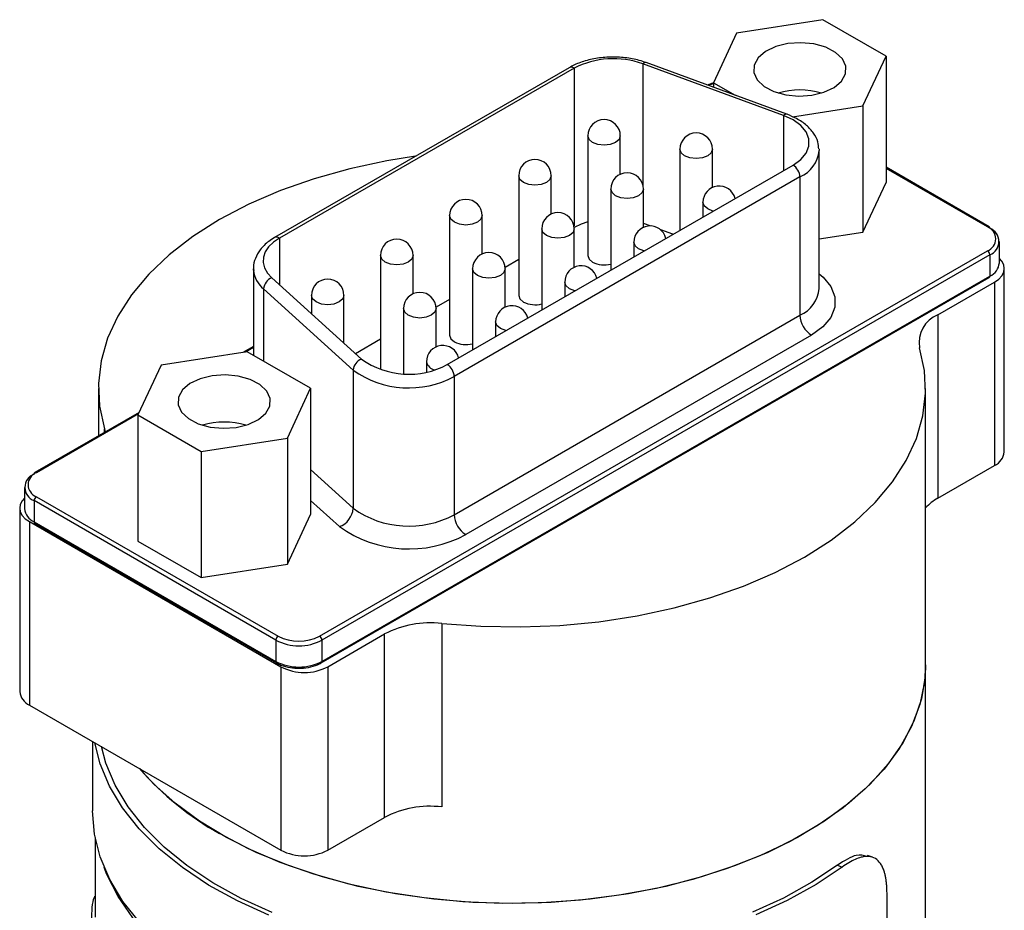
# Model space of a CAD drawing. Header units: inches. Extents: x 3.16 to 12.52, y 1.38 to 9.55.
# Tile 13 of 13: x 11.04 to 11.63, y 9.01 to 9.55. Entities that reach past the tile are written whole.
import ezdxf

# ---------------------------------------------------------------- set-up
doc = ezdxf.new("R2010")
doc.units = ezdxf.units.IN
doc.header["$MEASUREMENT"] = 0

msp = doc.modelspace()

# ---------------------------------------------------------------- linework, layer by layer
at = {"color": 7, "linetype": 'Continuous', "lineweight": 25}
for p, q in [((11.52124, 9.55209), (11.46909, 9.54403)), ((11.55941, 9.53006), (11.52124, 9.55209)), ((11.46909, 9.54403), (11.45512, 9.51392)), ((11.54544, 9.49995), (11.55941, 9.53006)), ((11.55941, 9.53006), (11.55941, 9.45371)), ((11.36784, 9.52306), (11.18979, 9.42027)), ((11.37079, 9.52277), (11.19275, 9.41998)), ((11.37079, 9.52277), (11.37079, 9.42733)), ((11.49749, 9.49415), (11.41242, 9.5254)), ((11.41242, 9.5254), (11.41242, 9.45204)), ((11.49952, 9.49488), (11.41446, 9.52612)), ((11.45512, 9.51392), (11.46816, 9.5064)), ((11.45512, 9.51392), (11.45512, 9.51119)), ((11.50287, 9.49337), (11.54544, 9.49995)), ((11.54544, 9.49995), (11.54544, 9.42361)), ((11.49749, 9.49415), (11.49749, 9.46091)), ((11.37911, 9.48182), (11.37911, 9.40948)), ((11.39879, 9.45863), (11.39879, 9.48182)), ((11.43478, 9.47378), (11.43478, 9.42471)), ((11.45447, 9.4506), (11.45447, 9.47378)), ((11.51887, 9.47375), (11.51889, 9.47303)), ((11.51889, 9.38945), (11.51889, 9.47303)), ((11.2942, 9.34355), (11.50318, 9.4642)), ((11.62169, 9.42686), (11.55941, 9.46281)), ((11.62071, 9.42676), (11.55941, 9.46215)), ((11.50736, 9.45696), (11.29838, 9.33632)), ((11.33735, 9.45771), (11.33735, 9.38538)), ((11.35703, 9.43452), (11.35703, 9.45771)), ((11.50736, 9.45696), (11.50736, 9.37338)), ((11.54544, 9.42361), (11.55941, 9.45371)), ((11.39303, 9.44967), (11.39303, 9.4006)), ((11.41271, 9.42649), (11.41271, 9.44967)), ((11.4487, 9.44164), (11.4487, 9.43275)), ((11.29559, 9.4336), (11.29559, 9.36127)), ((11.31528, 9.41042), (11.31528, 9.4336)), ((11.41675, 9.42737), (11.41271, 9.42886)), ((11.35127, 9.42557), (11.35127, 9.3765)), ((11.37095, 9.40238), (11.37095, 9.42557)), ((11.43059, 9.42229), (11.42319, 9.42501)), ((11.51889, 9.4195), (11.54544, 9.42361)), ((11.19275, 9.41998), (11.19275, 9.3918)), ((11.40695, 9.41753), (11.40695, 9.40864)), ((11.62787, 9.40506), (11.62787, 9.41792)), ((11.21704, 9.17927), (11.62071, 9.4123)), ((11.6221, 9.40989), (11.21844, 9.17686)), ((11.25383, 9.4095), (11.25383, 9.34048)), ((11.27352, 9.38631), (11.27352, 9.4095)), ((11.6221, 9.40989), (11.6221, 9.39703)), ((11.33735, 9.40702), (11.32916, 9.40229)), ((11.17704, 9.4015), (11.17704, 9.34912)), ((11.17707, 9.40067), (11.17704, 9.4015)), ((11.21844, 9.164), (11.6221, 9.39703)), ((11.30951, 9.40146), (11.30951, 9.35239)), ((11.3292, 9.37828), (11.3292, 9.40146)), ((11.63086, 9.2907), (11.63086, 9.40161)), ((11.18818, 9.39595), (11.24231, 9.34684)), ((11.21803, 9.1631), (11.62169, 9.39613)), ((11.36519, 9.39342), (11.36519, 9.38453)), ((11.59064, 9.37361), (11.625, 9.39344)), ((11.625, 9.39344), (11.625, 9.28254)), ((11.23733, 9.34019), (11.18319, 9.3893)), ((11.18319, 9.3893), (11.18319, 9.34557)), ((11.21207, 9.38539), (11.21207, 9.37427)), ((11.23176, 9.35641), (11.23176, 9.38539)), ((11.29559, 9.38291), (11.2874, 9.37818)), ((11.26775, 9.37735), (11.26775, 9.33796)), ((11.28744, 9.35417), (11.28744, 9.37735)), ((11.29838, 9.25274), (11.50736, 9.37338)), ((11.59064, 9.37361), (11.59064, 9.2627)), ((11.32343, 9.36932), (11.32343, 9.36043)), ((11.51432, 9.36132), (11.30534, 9.24068)), ((11.25383, 9.3588), (11.23873, 9.35009)), ((11.17334, 9.35126), (11.1212, 9.34319)), ((11.17704, 9.35451), (11.17069, 9.35085)), ((11.17704, 9.35385), (11.17226, 9.35109)), ((11.21151, 9.32922), (11.17334, 9.35126)), ((11.1212, 9.34319), (11.10723, 9.31309)), ((11.28167, 9.34521), (11.28167, 9.339)), ((11.23733, 9.34019), (11.23733, 9.25661)), ((11.29838, 9.33632), (11.29838, 9.25274)), ((11.08332, 9.32915), (11.08332, 9.30041)), ((11.19754, 9.29912), (11.21151, 9.32922)), ((11.21151, 9.32922), (11.21151, 9.25287)), ((11.58332, 9.16199), (11.58332, 9.32915)), ((11.10794, 9.31462), (11.04485, 9.2782)), ((11.10751, 9.31371), (11.04584, 9.2781)), ((11.10723, 9.31309), (11.1454, 9.29105)), ((11.10723, 9.31309), (11.10723, 9.23674)), ((11.08695, 9.30463), (11.08737, 9.30275)), ((11.08695, 9.3025), (11.08695, 9.30463)), ((11.1454, 9.29105), (11.19754, 9.29912)), ((11.19754, 9.29912), (11.19754, 9.22277)), ((11.1454, 9.29105), (11.1454, 9.21471)), ((11.21151, 9.28002), (11.23733, 9.25661)), ((11.59064, 9.2627), (11.625, 9.28254)), ((11.03868, 9.26926), (11.03868, 9.2564)), ((11.1906, 9.17686), (11.04444, 9.26123)), ((11.04444, 9.26123), (11.04444, 9.24837)), ((11.04584, 9.26364), (11.19199, 9.17927)), ((11.22902, 9.24552), (11.21151, 9.2614)), ((11.03578, 9.2567), (11.03578, 9.14579)), ((11.04164, 9.24853), (11.19366, 9.16077)), ((11.04164, 9.24853), (11.04164, 9.13762)), ((11.04444, 9.24837), (11.1906, 9.164)), ((11.19754, 9.22277), (11.21151, 9.25287)), ((11.04485, 9.24747), (11.19101, 9.1631)), ((11.10723, 9.23674), (11.1454, 9.21471)), ((11.1454, 9.21471), (11.19754, 9.22277)), ((11.29083, 9.18693), (11.29083, 9.07602)), ((11.1906, 9.17686), (11.1906, 9.164)), ((11.21844, 9.17686), (11.21844, 9.164)), ((11.22195, 9.16077), (11.25631, 9.1806)), ((11.25631, 9.06969), (11.25631, 9.1806)), ((11.19366, 9.16077), (11.19366, 9.04986)), ((11.22195, 9.16077), (11.22195, 9.04986)), ((11.58332, 8.21364), (11.58332, 9.16199)), ((11.04164, 9.13762), (11.19366, 9.04986)), ((11.07982, 9.11558), (11.07982, 9.07358)), ((11.22195, 9.04986), (11.25631, 9.06969)), ((11.08135, 9.05752), (11.08135, 9.00929)), ((11.55121, 9.04559), (11.54808, 9.04667)), ((11.53013, 9.04085), (11.53289, 9.0396)), ((11.55997, 8.21866), (11.55997, 9.02346))]:
    msp.add_line(p, q, dxfattribs=at)
at = {"color": 7, "linetype": 'Continuous', "lineweight": 25, "flags": 128}
for points in [[(11.50002, 9.5376), (11.49269, 9.53579), (11.48655, 9.53286), (11.48208, 9.52905), (11.47965, 9.52467), (11.47946, 9.52007), (11.48153, 9.51563), (11.48567, 9.5117), (11.49157, 9.5086), (11.49874, 9.50659), (11.5066, 9.50583), (11.51451, 9.50638), (11.52184, 9.50819), (11.52798, 9.51112), (11.53245, 9.51493), (11.53488, 9.51931), (11.53507, 9.52391), (11.533, 9.52835), (11.52886, 9.53228), (11.52296, 9.53538), (11.51579, 9.53739), (11.50793, 9.53815), (11.50002, 9.5376)], [(11.45512, 9.51332), (11.45218, 9.5124), (11.452, 9.51233)], [(11.50318, 9.4642), (11.50784, 9.46757), (11.51109, 9.47145), (11.51277, 9.47565), (11.51278, 9.47996), (11.51115, 9.48417), (11.50793, 9.48806), (11.5033, 9.49145), (11.49749, 9.49415)], [(11.38199, 9.4778), (11.37986, 9.47964), (11.37911, 9.48182)], [(11.39879, 9.48182), (11.39804, 9.47964), (11.39591, 9.4778), (11.39272, 9.47657), (11.38895, 9.47613), (11.38518, 9.47657), (11.38199, 9.4778)], [(11.43767, 9.46976), (11.43553, 9.47161), (11.43478, 9.47378)], [(11.45447, 9.47378), (11.45372, 9.47161), (11.45159, 9.46976), (11.44839, 9.46853), (11.44463, 9.4681), (11.44086, 9.46853), (11.43767, 9.46976)], [(11.27507, 9.4695), (11.25769, 9.46671), (11.23529, 9.46192), (11.21378, 9.45591), (11.19336, 9.44874), (11.17422, 9.44048), (11.15654, 9.4312), (11.14047, 9.42099), (11.12616, 9.40995), (11.11375, 9.39816), (11.10334, 9.38574), (11.09503, 9.37281), (11.0889, 9.35948), (11.085, 9.34587), (11.08337, 9.33211), (11.08402, 9.31832), (11.08695, 9.30463)], [(11.34023, 9.45369), (11.3381, 9.45553), (11.33735, 9.45771)], [(11.35703, 9.45771), (11.35628, 9.45553), (11.35415, 9.45369), (11.35096, 9.45246), (11.34719, 9.45203), (11.34342, 9.45246), (11.34023, 9.45369)], [(11.39591, 9.44566), (11.39378, 9.4475), (11.39303, 9.44967)], [(11.41271, 9.44967), (11.41196, 9.4475), (11.40983, 9.44566), (11.40664, 9.44442), (11.40287, 9.44399), (11.3991, 9.44442), (11.39591, 9.44566)], [(11.45159, 9.43762), (11.44945, 9.43946), (11.4487, 9.44164)], [(11.29847, 9.42958), (11.29634, 9.43143), (11.29559, 9.4336)], [(11.31528, 9.4336), (11.31453, 9.43143), (11.31239, 9.42958), (11.3092, 9.42835), (11.30543, 9.42792), (11.30167, 9.42835), (11.29847, 9.42958)], [(11.45495, 9.43635), (11.45478, 9.43639), (11.45159, 9.43762)], [(11.37911, 9.42983), (11.37511, 9.42843), (11.37079, 9.42632)], [(11.35415, 9.42155), (11.35202, 9.42339), (11.35127, 9.42557)], [(11.37095, 9.42557), (11.3702, 9.42339), (11.36807, 9.42155), (11.36488, 9.42032), (11.36111, 9.41988), (11.35734, 9.42032), (11.35415, 9.42155)], [(11.19275, 9.41998), (11.1891, 9.41749), (11.18624, 9.41468), (11.18423, 9.41163), (11.18314, 9.40843), (11.183, 9.40517), (11.18382, 9.40194), (11.18556, 9.39884), (11.18818, 9.39595)], [(11.40983, 9.41351), (11.4077, 9.41536), (11.40695, 9.41753)], [(11.25672, 9.40548), (11.25458, 9.40732), (11.25383, 9.4095)], [(11.27352, 9.4095), (11.27277, 9.40732), (11.27063, 9.40548), (11.26744, 9.40425), (11.26367, 9.40381), (11.25991, 9.40425), (11.25672, 9.40548)], [(11.37911, 9.40948), (11.37986, 9.40731), (11.38199, 9.40547)], [(11.41319, 9.41224), (11.41302, 9.41228), (11.40983, 9.41351)], [(11.625, 9.39344), (11.62749, 9.39519), (11.62933, 9.39719), (11.63047, 9.39936), (11.63086, 9.40161), (11.63047, 9.40386), (11.62933, 9.40603), (11.62787, 9.40768)], [(11.31239, 9.39744), (11.31026, 9.39929), (11.30951, 9.40146)], [(11.3292, 9.40146), (11.32845, 9.39929), (11.32631, 9.39744), (11.32312, 9.39621), (11.31935, 9.39578), (11.31559, 9.39621), (11.31239, 9.39744)], [(11.51889, 9.39846), (11.5213, 9.39643), (11.52603, 9.3907), (11.52844, 9.38451), (11.52841, 9.37817), (11.52595, 9.37199), (11.52117, 9.36628), (11.51432, 9.36132)], [(11.36807, 9.38941), (11.36594, 9.39125), (11.36519, 9.39342)], [(11.21496, 9.38137), (11.21282, 9.38321), (11.21207, 9.38539)], [(11.23176, 9.38539), (11.23101, 9.38321), (11.22888, 9.38137), (11.22568, 9.38014), (11.22192, 9.37971), (11.21815, 9.38014), (11.21496, 9.38137)], [(11.33735, 9.38538), (11.3381, 9.3832), (11.34023, 9.38136)], [(11.37143, 9.38814), (11.37126, 9.38817), (11.36807, 9.38941)], [(11.27063, 9.37334), (11.2685, 9.37518), (11.26775, 9.37735)], [(11.28744, 9.37735), (11.28669, 9.37518), (11.28455, 9.37334), (11.28136, 9.3721), (11.27759, 9.37167), (11.27383, 9.3721), (11.27063, 9.37334)], [(11.32631, 9.3653), (11.32418, 9.36714), (11.32343, 9.36932)], [(11.29559, 9.36127), (11.29634, 9.3591), (11.29847, 9.35725)], [(11.32967, 9.36403), (11.32951, 9.36407), (11.32631, 9.3653)], [(11.29083, 9.18693), (11.31455, 9.18524), (11.33844, 9.18486), (11.36227, 9.1858), (11.38585, 9.18805), (11.40894, 9.19159), (11.43135, 9.19639), (11.45286, 9.2024), (11.47327, 9.20956), (11.49241, 9.21782), (11.51009, 9.2271), (11.52616, 9.23731), (11.54047, 9.24836), (11.55289, 9.26014), (11.56329, 9.27256), (11.5716, 9.28549), (11.57774, 9.29883), (11.58163, 9.31243), (11.58326, 9.3262), (11.58261, 9.33999), (11.57968, 9.35368)], [(11.15212, 9.33677), (11.1448, 9.33496), (11.13865, 9.33203), (11.13418, 9.32822), (11.13176, 9.32383), (11.13157, 9.31923), (11.13363, 9.31479), (11.13778, 9.31086), (11.14367, 9.30777), (11.15084, 9.30576), (11.1587, 9.30499), (11.16662, 9.30554), (11.17394, 9.30735), (11.18009, 9.31028), (11.18455, 9.31409), (11.18698, 9.31847), (11.18717, 9.32307), (11.18511, 9.32752), (11.18096, 9.33145), (11.17506, 9.33454), (11.16789, 9.33655), (11.16003, 9.33731), (11.15212, 9.33677)], [(11.03868, 9.26268), (11.0373, 9.26111), (11.03616, 9.25895), (11.03578, 9.2567), (11.03616, 9.25444), (11.0373, 9.25228), (11.03915, 9.25028), (11.04164, 9.24853)], [(11.58332, 9.16199), (11.58268, 9.15169), (11.57986, 9.13805), (11.5748, 9.12463), (11.56755, 9.11155), (11.55819, 9.09893), (11.54679, 9.08687), (11.53345, 9.0755), (11.5183, 9.06491), (11.50148, 9.05519), (11.48314, 9.04645), (11.46343, 9.03875), (11.44255, 9.03217), (11.42068, 9.02676), (11.39802, 9.02258), (11.37477, 9.01966), (11.35115, 9.01803), (11.32737, 9.0177), (11.30364, 9.01868), (11.28018, 9.02096), (11.25719, 9.02452), (11.2349, 9.02932), (11.2135, 9.03532), (11.19319, 9.04247), (11.17414, 9.0507), (11.15654, 9.05993)], [(11.58332, 9.16199), (11.58303, 9.15512), (11.58077, 9.14145), (11.57627, 9.12796), (11.56957, 9.11478), (11.56072, 9.10203), (11.54982, 9.08982), (11.53696, 9.07827), (11.52225, 9.06748), (11.50584, 9.05754), (11.48786, 9.04854), (11.46848, 9.04057), (11.44787, 9.03371), (11.42623, 9.028), (11.40375, 9.02351), (11.38063, 9.02027), (11.35708, 9.01832), (11.33332, 9.01766)], [(11.18643, 9.01057), (11.16744, 9.01917), (11.14996, 9.02879), (11.13414, 9.03931), (11.12012, 9.05066), (11.10804, 9.06273), (11.098, 9.07541), (11.0901, 9.08858), (11.0844, 9.10212), (11.08116, 9.11481)], [(11.18846, 9.01221), (11.16973, 9.0207), (11.15249, 9.03018), (11.13689, 9.04056), (11.12306, 9.05176), (11.11115, 9.06366), (11.10125, 9.07616), (11.09346, 9.08915), (11.08784, 9.1025), (11.08512, 9.11252)], [(11.33332, 9.01766), (11.30955, 9.01832), (11.286, 9.02027), (11.26288, 9.02351), (11.2404, 9.028), (11.21876, 9.03371), (11.19816, 9.04057), (11.17878, 9.04854), (11.1608, 9.05754), (11.14438, 9.06748), (11.12967, 9.07827), (11.11681, 9.08982), (11.10823, 9.09918)], [(11.3233, 8.92735), (11.29914, 8.92857), (11.27529, 8.93112), (11.25198, 8.93498), (11.22941, 8.9401), (11.20779, 8.94644), (11.18731, 8.95395), (11.16818, 8.96255), (11.15056, 8.97217), (11.13461, 8.98271), (11.12047, 8.99409), (11.10829, 9.0062), (11.09817, 9.01892), (11.09019, 9.03214), (11.08445, 9.04574), (11.08098, 9.0596), (11.07982, 9.07358)], [(11.33433, 8.92411), (11.31031, 8.92471), (11.2865, 8.92664), (11.26312, 8.92986), (11.24038, 8.93436), (11.21848, 8.94009), (11.19763, 8.94699), (11.17802, 8.95502), (11.15982, 8.96408), (11.14319, 8.97411), (11.1283, 8.985), (11.11527, 8.99667), (11.10423, 9.00899), (11.09528, 9.02187), (11.08849, 9.03518), (11.0868, 9.03947)], [(11.53013, 9.04085), (11.51458, 9.03044), (11.49738, 9.02094), (11.47869, 9.01242)], [(11.53289, 9.0396), (11.51711, 9.02905), (11.49967, 9.01941), (11.48072, 9.01078)]]:
    msp.add_lwpolyline(points, dxfattribs=at)
at = {"color": 7, "linetype": 'Continuous', "lineweight": 25}
for centre, radius, start, end in [((11.39465, 9.47608), 0.05243, 70.1862, 117.06579), ((11.36906, 9.52035), 0.00297, 54.38242, 114.30712), ((11.41403, 9.52411), 0.00206, 77.9156, 141.08793), ((11.50726, 9.46339), 0.0462, 73.54465, 106.45535), ((11.38895, 9.48182), 0.00984, 0, 180), ((11.49909, 9.49286), 0.00206, 77.86639, 141.09501), ((11.44463, 9.47378), 0.00984, 0, 180), ((11.4996, 9.4747), 0.01936, 293.6186, 355.06126), ((11.34719, 9.45771), 0.00984, 0, 180), ((11.49829, 9.45655), 0.00908, 2.60548, 57.39452), ((11.40287, 9.44967), 0.00984, 0, 180), ((11.45855, 9.44164), 0.00984, 13.58934, 180), ((11.30543, 9.4336), 0.00984, 0, 180), ((11.36111, 9.42557), 0.00984, 0, 180), ((11.41679, 9.41753), 0.00984, 13.58934, 180), ((11.62128, 9.42596), 0.00099, 65.68605, 125.61817), ((11.61796, 9.41953), 0.00774, 290.78342, 69.21658), ((11.62111, 9.42605), 0.00099, 354.37962, 54.30196), ((11.19103, 9.41773), 0.00283, 52.74644, 115.95812), ((11.61905, 9.41792), 0.00859, 290.78342, 69.21658), ((11.26367, 9.4095), 0.00984, 0, 180), ((11.31935, 9.40146), 0.00984, 0, 180), ((11.61908, 9.40975), 0.00303, 2.60548, 57.39452), ((11.37503, 9.39342), 0.00984, 13.58934, 180), ((11.38902, 9.4193), 0.01552, 243.0837, 284.97937), ((11.61801, 9.40604), 0.0099, 294.37466, 354.3052), ((11.19361, 9.40224), 0.01662, 185.43306, 231.19805), ((11.62111, 9.39693), 0.00099, 305.69804, 5.62038), ((11.19089, 9.38873), 0.00771, 110.56504, 175.77286), ((11.22192, 9.38539), 0.00984, 0, 180), ((11.27759, 9.37735), 0.00984, 0, 180), ((11.4996, 9.39112), 0.01936, 293.6186, 355.06126), ((11.33327, 9.36932), 0.00984, 13.58934, 180), ((11.34726, 9.3952), 0.01552, 243.0837, 284.97937), ((11.52247, 9.37407), 0.01513, 182.60548, 237.39452), ((11.59734, 9.35694), 0.01796, 111.9168, 190.48169), ((11.29151, 9.34521), 0.00984, 13.58934, 180), ((11.3055, 9.37109), 0.01552, 243.0837, 284.97937), ((11.24502, 9.33962), 0.00771, 110.56504, 175.77286), ((11.27089, 9.38676), 0.04909, 234.39418, 298.35383), ((11.28784, 9.34645), 0.00629, 191.34176, 258.99417), ((11.28931, 9.33591), 0.00908, 2.60548, 57.39452), ((11.27095, 9.38715), 0.05775, 234.39418, 298.35383), ((11.15937, 9.26255), 0.0462, 73.54465, 106.45535), ((11.62085, 9.2917), 0.01006, 294.37466, 354.3052), ((11.04749, 9.26926), 0.00859, 110.78342, 249.21658), ((11.04858, 9.27087), 0.00774, 110.78342, 249.21658), ((11.04543, 9.2774), 0.00099, 125.69804, 185.62038), ((11.04526, 9.2773), 0.00099, 54.38183, 114.31395), ((11.04747, 9.26109), 0.00303, 122.60548, 177.39452), ((11.60445, 9.2379), 0.02839, 119.10683, 138.10533), ((11.04853, 9.25739), 0.0099, 185.6948, 245.62534), ((11.22451, 9.25755), 0.01285, 290.56504, 355.77286), ((11.27095, 9.30356), 0.05775, 234.39418, 298.35383), ((11.04543, 9.24827), 0.00099, 174.37962, 234.30196), ((11.31349, 9.25343), 0.01513, 182.60548, 237.39452), ((11.27105, 9.30422), 0.07219, 234.39418, 298.35383), ((11.2838, 9.12792), 0.05942, 83.2029, 117.56198), ((11.19362, 9.17672), 0.00303, 122.60548, 177.39452), ((11.20452, 9.20372), 0.03026, 242.60967, 297.39033), ((11.20452, 9.20344), 0.02723, 242.60967, 297.39033), ((11.21541, 9.17672), 0.00303, 2.60548, 57.39452), ((11.19153, 9.16388), 0.000944, 172.74236, 235.96166), ((11.20452, 9.19086), 0.03026, 242.60967, 297.39033), ((11.20781, 9.18806), 0.03074, 242.60967, 297.39033), ((11.21745, 9.1639), 0.00099, 305.69804, 5.62038), ((11.04579, 9.14679), 0.01006, 185.6948, 245.62534), ((11.2426, 9.21523), 0.17755, 220.81685, 241.00556), ((11.2838, 9.01701), 0.05942, 83.2029, 117.56198), ((11.20781, 9.07715), 0.03074, 242.60967, 297.39033)]:
    msp.add_arc(centre, radius, start, end, dxfattribs=at)
for points, knots in [([(11.41446, 9.52612), (11.41306, 9.5266), (11.40903, 9.52795), (11.40172, 9.52929), (11.39275, 9.5297), (11.38384, 9.52883), (11.3756, 9.52676), (11.37047, 9.52455), (11.36809, 9.5232), (11.36784, 9.52306)], [0, 0, 0, 0, 0.095362, 0.273925, 0.452046, 0.63031, 0.809443, 0.980519, 1, 1, 1, 1]), ([(11.45519, 9.51371), (11.45504, 9.51369), (11.45367, 9.51352), (11.45255, 9.51298), (11.45155, 9.5125)], [0, 0, 0, 0, 0.1131501, 1, 1, 1, 1]), ([(11.51866, 9.47395), (11.51856, 9.47537), (11.51833, 9.47872), (11.5157, 9.48364), (11.51141, 9.4884), (11.50591, 9.49223), (11.50152, 9.49405), (11.49952, 9.49488)], [0, 0, 0, 0, 0.153333, 0.36418, 0.580941, 0.809722, 1, 1, 1, 1]), ([(11.18979, 9.42027), (11.18863, 9.41954), (11.18525, 9.41744), (11.18105, 9.41334), (11.17804, 9.40793), (11.17678, 9.40351), (11.17719, 9.40105), (11.17729, 9.40044)], [0, 0, 0, 0, 0.15154, 0.437677, 0.684192, 0.921788, 1, 1, 1, 1]), ([(11.19101, 9.1631), (11.19186, 9.16265), (11.19432, 9.16138), (11.19903, 9.16005), (11.20297, 9.15996), (11.20479, 9.15991)], [0, 0, 0, 0, 0.221019, 0.639212, 1, 1, 1, 1]), ([(11.20479, 9.15991), (11.20508, 9.15989), (11.20746, 9.15971), (11.21184, 9.16055), (11.21586, 9.16189), (11.21769, 9.16291), (11.21803, 9.1631)], [0, 0, 0, 0, 0.059216, 0.492916, 0.906752, 1, 1, 1, 1]), ([(11.54781, 9.04601), (11.54581, 9.0466), (11.54114, 9.04798), (11.53413, 9.04344), (11.53013, 9.04085)], [0, 0, 0, 0, 0.429384, 1, 1, 1, 1]), ([(11.55997, 9.02346), (11.55996, 9.02435), (11.55994, 9.02612), (11.55979, 9.02861), (11.55955, 9.03096), (11.55921, 9.03317), (11.55877, 9.03523), (11.55814, 9.03744), (11.55726, 9.03971), (11.55564, 9.04256), (11.55307, 9.04508), (11.54978, 9.04614), (11.54675, 9.0461), (11.54401, 9.04559), (11.54076, 9.04442), (11.53695, 9.04244), (11.53425, 9.04055), (11.53289, 9.0396)], [0, 0, 0, 0, 0.041798, 0.083205, 0.124403, 0.165575, 0.206906, 0.248578, 0.310815, 0.373136, 0.497854, 0.622908, 0.685626, 0.748426, 0.832299, 0.915685, 1, 1, 1, 1]), ([(11.09168, 8.89992), (11.09159, 8.90429), (11.0914, 8.91304), (11.08999, 8.92778), (11.08797, 8.94304), (11.08555, 8.95841), (11.08314, 8.9733), (11.08108, 8.98717), (11.07971, 8.99945), (11.07921, 9.00976), (11.07974, 9.01725), (11.08057, 9.02134), (11.0813, 9.02198), (11.08135, 9.02203)], [0, 0, 0, 0, 0.09876, 0.197632, 0.296565, 0.395655, 0.494895, 0.594277, 0.693765, 0.793312, 0.892861, 0.992351, 1, 1, 1, 1])]:
    msp.add_open_spline(points, degree=3, knots=knots, dxfattribs=at)

doc.saveas('drawing.dxf')
